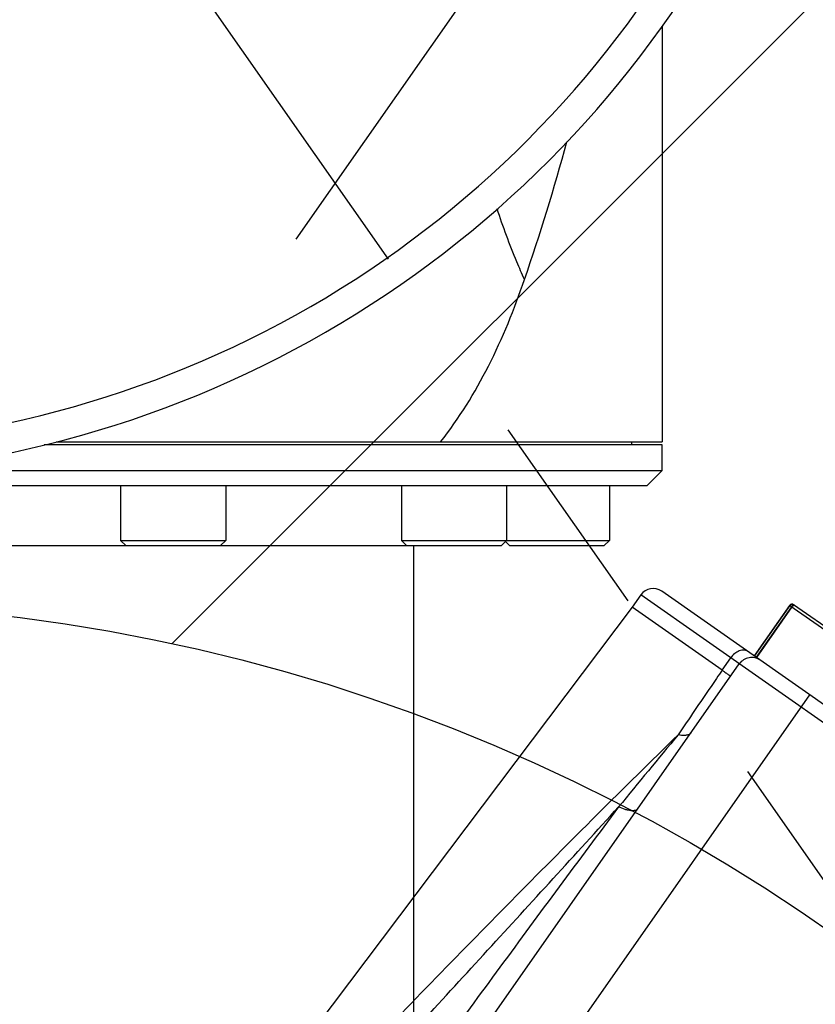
# Model space of a CAD drawing. Header units: millimetres. Extents: x 16 to 3344, y 34 to 2360.
# Tile 78 of 127: x 2055 to 2108, y 1734 to 1799. Entities that reach past the tile are written whole.
import ezdxf

# ---------------------------------------------------------------- set-up
doc = ezdxf.new("R2010")
doc.units = ezdxf.units.MM
doc.header["$LTSCALE"] = 185.02
doc.header["$PDMODE"] = 3
doc.header["$PDSIZE"] = 0.3
doc.linetypes.add('CENTER', pattern=[0.6, 0.375, -0.075, 0.075, -0.075])
doc.layers.get('0').update_dxf_attribs({"linetype": 'CONTINUOUS'})
doc.layers.get('Defpoints').update_dxf_attribs({"linetype": 'CONTINUOUS'})
for name, color, linetype in [('BASE_ASM_PBL25', 7, 'CONTINUOUS'), ('DEFAULT_1', 7, 'CENTER'), ('MIDDLE_ASM_PBL27', 7, 'CONTINUOUS'), ('new_view_6_VBL24', 7, 'CONTINUOUS'), ('TOP_ASM_PBL26', 7, 'CONTINUOUS')]:
    doc.layers.add(name, color=color, linetype=linetype)
doc.styles.get("Standard").update_dxf_attribs({"font": 'malgun.ttf'})
doc.dimstyles.new('DIMSTYLE_4', dxfattribs={"dimtxt": 16, "dimasz": 6, "dimexe": 1, "dimexo": 0.5, "dimtad": 1, "dimdsep": 46, "dimtxsty": 'Standard', "dimblk": '_FILLED', "dimblk1": '_FILLED', "dimblk2": '_FILLED', "dimcen": 0.09, "dimclrt": 134, "dimazin": 2, "dimtp": 0.8, "dimtm": 0.8, "dimtfac": 1, "dimtofl": 0, "dimtmove": 0, "dimatfit": 1, "dimldrblk": '_FILLED', "dimfxl": 1, "dimtolj": 1, "dimarcsym": 0})
doc.dimstyles.new('DIMSTYLE_5', dxfattribs={"dimtxt": 16, "dimasz": 6, "dimexe": 1, "dimexo": 0.5, "dimtad": 1, "dimdsep": 46, "dimtxsty": 'Standard', "dimblk": '_FILLED', "dimblk1": '_FILLED', "dimblk2": '_FILLED', "dimcen": 0.09, "dimclrt": 134, "dimazin": 2, "dimtp": 0.5, "dimtm": 0.5, "dimtfac": 1, "dimtofl": 0, "dimtmove": 0, "dimatfit": 1, "dimldrblk": '_FILLED', "dimfxl": 1, "dimtolj": 1, "dimarcsym": 0})

# ---------------------------------------------------------------- blocks, each defined once
blk = doc.blocks.new('_FILLED')
at = {"color": 0, "linetype": 'ByBlock'}
blk.add_solid([(0, 0), (-1, 0.2), (-1, -0.2)], dxfattribs=at)
blk = doc.blocks.new('*D6')
at = {"color": 0, "lineweight": -2, "transparency": 16777216}
for p, q in [((2366.928, 1880.859), (2407.857, 1911.02)), ((2407.857, 1911.02), (2460.471, 1911.02)), ((2040, 1640), (2040.18, 1640)), ((2040.09, 1639.91), (2040.09, 1640.09))]:
    blk.add_line(p, q, dxfattribs=at)
at = {"layer": 'Defpoints', "color": 0, "transparency": 16777216}
for p in [(2362.098, 1877.299), (1718.082, 1402.701)]:
    blk.add_point(p, dxfattribs=at)
at = {"color": 0, "lineweight": -2, "transparency": 16777216, "xscale": 6, "yscale": 6, "zscale": 6, "rotation": 216.3878298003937}
blk.add_blockref('_FILLED', (2362.098, 1877.299), dxfattribs=at)
at = {"color": 134, "transparency": 16777216, "insert": (2405.41, 1932.979), "char_height": 16, "width": 58.13333, "attachment_point": 1, "line_spacing_factor": 0.9}
blk.add_mtext('\\A1;%%C800', dxfattribs=at)
blk = doc.blocks.new('*D10')
at = {"color": 0, "lineweight": -2, "transparency": 16777216}
for p, q in [((2153.795, 1694.94), (2437.943, 1832.233)), ((2437.943, 1832.233), (2519.97, 1832.233)), ((2040, 1640), (2040.18, 1640)), ((2040.09, 1639.91), (2040.09, 1640.09))]:
    blk.add_line(p, q, dxfattribs=at)
at = {"layer": 'Defpoints', "color": 0, "transparency": 16777216}
for p in [(2148.393, 1692.329), (1931.787, 1587.671)]:
    blk.add_point(p, dxfattribs=at)
at = {"color": 0, "lineweight": -2, "transparency": 16777216, "xscale": 6, "yscale": 6, "zscale": 6, "rotation": 205.7887260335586}
blk.add_blockref('_FILLED', (2148.393, 1692.329), dxfattribs=at)
at = {"color": 134, "transparency": 16777216, "insert": (2435.506, 1854.191), "char_height": 16, "width": 87.52593, "attachment_point": 1, "line_spacing_factor": 0.9}
blk.add_mtext('\\A1;%%C240.56', dxfattribs=at)
blk = doc.blocks.new('TOP_ASM_PBL26', base_point=(2156.381, 2003.954))
at = {"layer": 'TOP_ASM_PBL26', "color": 7}
for radius, start, end in [(71.251, 179.99996, 0.00004), (69.278, 179.99997, 0.00003)]:
    blk.add_arc((2156.381, 1919.968), radius, start, end, dxfattribs=at)
blk = doc.blocks.new('MIDDLE_ASM_PBL27', base_point=(2156.381, 1770.289))
at = {"layer": 'MIDDLE_ASM_PBL27', "color": 7}
for p, q in [((2214.381, 1878.609), (2214.381, 1850.968)), ((2174.085, 1850.968), (2214.381, 1850.968)), ((2212.381, 1850.768), (2212.381, 1850.968)), ((2214.381, 1850.768), (2173.298, 1850.768)), ((2214.381, 1849.068), (2214.381, 1850.768)), ((2163.284, 1849.068), (2214.381, 1849.068)), ((2214.381, 1849.068), (2213.381, 1848.068)), ((2099.381, 1848.068), (2213.381, 1848.068)), ((2178.381, 1848.068), (2178.381, 1844.418)), ((2185.381, 1848.068), (2185.381, 1844.418)), ((2197.048, 1848.068), (2197.048, 1844.418)), ((2204.048, 1848.068), (2204.048, 1844.418)), ((2210.881, 1848.068), (2210.881, 1844.418)), ((2178.381, 1844.418), (2185.381, 1844.418)), ((2178.731, 1844.068), (2178.381, 1844.418)), ((2185.031, 1844.068), (2185.381, 1844.418)), ((2197.048, 1844.418), (2210.881, 1844.418)), ((2197.398, 1844.068), (2197.048, 1844.418)), ((2203.698, 1844.068), (2204.048, 1844.418)), ((2210.531, 1844.068), (2210.881, 1844.418)), ((2109.064, 1844.068), (2203.698, 1844.068)), ((2197.881, 1795.868), (2197.881, 1844.068)), ((2204.231, 1844.068), (2203.965, 1844.334)), ((2204.231, 1844.068), (2210.531, 1844.068))]:
    blk.add_line(p, q, dxfattribs=at)
blk.add_arc((2064.568, 1910.056), 148.728, 341.05416, 344.74645, dxfattribs=at)
for points, knots in [([(2205.239, 1861.768), (2205.063, 1862.156), (2204.388, 1863.699), (2203.802, 1865.281), (2203.421, 1866.48)], [0, 0, 0, 0, 0.253051, 1, 1, 1, 1]), ([(2199.654, 1850.968), (2200.89, 1852.527), (2203.033, 1856.023), (2204.564, 1859.803), (2205.239, 1861.768)], [0, 0, 0, 0, 0.489133, 1, 1, 1, 1])]:
    blk.add_open_spline(points, degree=3, knots=knots, dxfattribs=at)
blk = doc.blocks.new('NEW_VIEW_6_VBL24', base_point=(2156.381, 1856.943))
at = {"layer": 'MIDDLE_ASM_PBL27'}
blk.add_blockref('MIDDLE_ASM_PBL27', (2156.381, 1770.289), dxfattribs=at)
at = {"layer": 'TOP_ASM_PBL26'}
blk.add_blockref('TOP_ASM_PBL26', (2156.381, 2003.954), dxfattribs=at)
blk = doc.blocks.new('BASE_ASM_PBL25', base_point=(2156.381, 1661.694))
at = {"layer": 'BASE_ASM_PBL25', "color": 7}
for p, q in [((2166.381, 1587.468), (2166.381, 1655.468)), ((2171.381, 1655.468), (2171.381, 1588.468)), ((2179.381, 1589.468), (2181.682, 1654.628)), ((2172.076, 1589.468), (2179.381, 1589.468)), ((2172.076, 1589.468), (2172.076, 1588.468)), ((2179.381, 1588.468), (2179.381, 1589.468)), ((2133.381, 1588.468), (2179.381, 1588.468)), ((2134.381, 1587.468), (2178.381, 1587.468)), ((2170.699, 1583.368), (2170.699, 1587.468)), ((2170.724, 1583.368), (2170.724, 1587.468)), ((2170.847, 1587.468), (2170.847, 1583.368)), ((2170.881, 1583.368), (2170.881, 1587.468)), ((2170.847, 1584.07), (2170.854, 1583.268)), ((2141.881, 1583.368), (2170.847, 1583.368)), ((2142.081, 1583.168), (2170.681, 1583.168)), ((2170.819, 1583.268), (2170.854, 1583.268))]:
    blk.add_line(p, q, dxfattribs=at)
for centre, radius, start, end in [((-447.284, 1804.447), 2627.682, 355.420835, 355.556363), ((2170.381, 1588.468), 1, 269.99999, 360), ((2178.381, 1588.468), 1, 270, 360), ((2170.646, 1583.368), 0.2, 269.92542, 359.92649), ((2170.681, 1583.368), 0.2, 270.00311, 329.99738)]:
    blk.add_arc(centre, radius, start, end, dxfattribs=at)
for points, knots in [([(2172.013, 1594.662), (2172.483, 1597.15), (2173.393, 1602.132), (2174.688, 1609.619), (2175.929, 1617.115), (2177.127, 1624.617), (2178.292, 1632.12), (2179.813, 1642.12), (2180.931, 1649.621), (2181.673, 1654.621)], [0, 0, 0, 0, 0.125073, 0.250179, 0.375291, 0.500369, 0.625386, 0.750336, 1, 1, 1, 1]), ([(2172.5, 1600.858), (2172.638, 1605.277), (2172.869, 1614.174), (2173.105, 1627.582), (2173.269, 1641.1), (2173.347, 1650.139), (2173.381, 1654.668)], [0, 0, 0, 0, 0.246449, 0.496115, 0.747527, 1, 1, 1, 1]), ([(2179.392, 1652.168), (2178.792, 1647.89), (2177.604, 1639.336), (2175.859, 1626.503), (2174.442, 1615.811), (2173.328, 1607.263), (2172.776, 1602.992), (2172.5, 1600.858)], [0, 0, 0, 0, 0.250301, 0.500493, 0.750463, 0.875303, 1, 1, 1, 1]), ([(2171.381, 1600.222), (2171.381, 1600.256), (2171.396, 1600.328), (2171.459, 1600.427), (2171.557, 1600.52), (2171.689, 1600.607), (2171.853, 1600.686), (2172.123, 1600.784), (2172.345, 1600.834), (2172.5, 1600.86)], [0, 0, 0, 0, 0.074049, 0.156848, 0.254471, 0.369571, 0.502994, 0.65373, 1, 1, 1, 1]), ([(2171.381, 1594.046), (2171.381, 1594.075), (2171.388, 1594.135), (2171.433, 1594.255), (2171.549, 1594.4), (2171.754, 1594.548), (2171.919, 1594.626), (2172.011, 1594.662)], [0, 0, 0, 0, 0.093441, 0.191154, 0.411961, 0.680399, 1, 1, 1, 1]), ([(2172.075, 1589.468), (2172.071, 1589.904), (2172.06, 1590.989), (2172.039, 1592.72), (2172.022, 1594.016), (2172.013, 1594.662)], [0, 0, 0, 0, 0.25159, 0.627056, 1, 1, 1, 1]), ([(2172.076, 1589.468), (2172.049, 1589.468), (2171.996, 1589.469), (2171.896, 1589.468), (2171.784, 1589.468), (2171.665, 1589.47), (2171.578, 1589.469), (2171.519, 1589.468), (2171.483, 1589.467), (2171.452, 1589.467), (2171.427, 1589.466), (2171.408, 1589.466), (2171.395, 1589.466), (2171.388, 1589.467), (2171.384, 1589.467), (2171.382, 1589.467), (2171.381, 1589.468), (2171.381, 1589.468)], [0, 0, 0, 0, 0.117323, 0.228291, 0.42933, 0.601526, 0.744059, 0.80383, 0.855758, 0.899764, 0.935791, 0.963807, 0.983809, 0.990821, 0.995832, 0.998838, 1, 1, 1, 1]), ([(2171.393, 1587.468), (2171.438, 1587.468), (2171.53, 1587.481), (2171.661, 1587.541), (2171.779, 1587.635), (2171.921, 1587.809), (2172.044, 1588.09), (2172.076, 1588.339), (2172.076, 1588.468)], [0, 0, 0, 0, 0.101212, 0.206626, 0.319392, 0.441096, 0.709397, 1, 1, 1, 1]), ([(2170.526, 1583.168), (2170.549, 1583.168), (2170.596, 1583.179), (2170.653, 1583.224), (2170.691, 1583.291), (2170.699, 1583.342), (2170.699, 1583.368)], [0, 0, 0, 0, 0.233239, 0.476645, 0.733716, 1, 1, 1, 1]), ([(2170.526, 1583.168), (2170.552, 1583.168), (2170.604, 1583.178), (2170.67, 1583.223), (2170.714, 1583.289), (2170.724, 1583.342), (2170.724, 1583.368)], [0, 0, 0, 0, 0.248739, 0.498219, 0.748742, 1, 1, 1, 1])]:
    blk.add_open_spline(points, degree=3, knots=knots, dxfattribs=at)
blk.add_open_spline([(2170.881, 1583.368), (2170.881, 1583.333), (2170.872, 1583.298), (2170.854, 1583.268)], degree=3, dxfattribs=at)
blk = doc.blocks.new('rotated0440N')
at = {"layer": 'BASE_ASM_PBL25', "rotation": 145}
blk.add_blockref('BASE_ASM_PBL25', (4194.06, 1824.216), dxfattribs=at)

msp = doc.modelspace()

# ---------------------------------------------------------------- linework, layer by layer
at = {"color": 134, "linetype": 'Continuous'}
msp.add_line((2065.488, 1757.57), (2273.066, 1965.149), dxfattribs=at)
at = {"color": 7}
msp.add_line((2104.974, 1829.1), (2073.74, 1784.493), dxfattribs=at)
msp.add_circle((2040.09, 1640), 120.282, dxfattribs=at)
msp.add_arc((2040.09, 1640), 400, 305, 235, dxfattribs=at)
at = {"layer": 'DEFAULT_1', "color": 1}
msp.add_line((2040.09, 1840), (2154.805, 1676.17), dxfattribs=at)
msp.add_circle((2040.09, 1640), 200, dxfattribs=at)

# ---------------------------------------------------------------- block references
msp.add_blockref('rotated0440N', (-2120.545, -136.571))
at = {"layer": 'new_view_6_VBL24'}
msp.add_blockref('NEW_VIEW_6_VBL24', (2040.09, 1776.975), dxfattribs=at)

# ---------------------------------------------------------------- dimensions: what is measured, and where the dimension line sits
at = {"color": 134}
for p1, p2, dimstyle, picture, middle in [((1718.082, 1402.701), (2362.098, 1877.299), 'DIMSTYLE_4', '*D6', (2434.476, 1911.02)), ((1931.787, 1587.671), (2148.393, 1692.329), 'DIMSTYLE_5', '*D10', (2479.269, 1832.233))]:
    dim = msp.add_diameter_dim_2p(p1=p1, p2=p2, text='%%C<>', dimstyle=dimstyle, override={"dimtih": 1, "dimtoh": 1, "dimpost": '<>'}, dxfattribs=at)
    dim.commit()
    dim.dimension.update_dxf_attribs({"geometry": picture, "text_midpoint": middle, "dimtype": 163})

doc.saveas('drawing.dxf')
